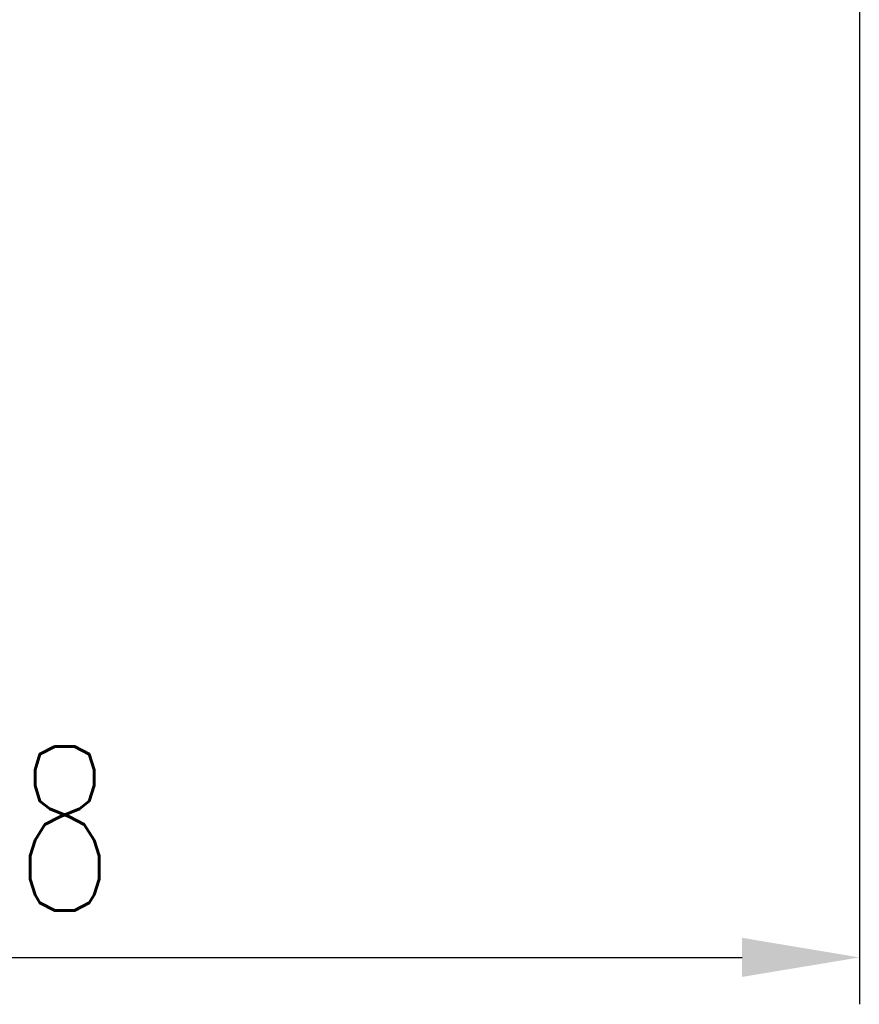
# Model space of a CAD drawing. Extents: x 24.2 to 108.5, y 37.1 to 84.
# Tile 30 of 53: x 92.8 to 101.8, y 37.1 to 47.6. Entities that reach past the tile are written whole.
import ezdxf

# ---------------------------------------------------------------- set-up
doc = ezdxf.new("R2010")
doc.units = 0
doc.header["$MEASUREMENT"] = 0
doc.header["$PDMODE"] = 1
doc.linetypes.add('PH-20', pattern=[23.2, 20, -1, 0.1, -1, 0.1, -1])
doc.layers.get('DEFPOINTS').update_dxf_attribs({"linetype": 'PH-20'})
doc.layers.add('DIM', color=4, linetype='CONTINUOUS')
doc.styles.add('DIM-7', font='SIMPLEX.shx', dxfattribs={"width": 0.7, "bigfont": 'chineset.shx'})
doc.dimstyles.new('CNS', dxfattribs={"dimtxt": 3.5, "dimasz": 2.5, "dimexe": 1, "dimexo": 1.5, "dimgap": 0.09, "dimtad": 0, "dimdsep": 46, "dimtxsty": 'DIM-7', "dimcen": 0.09, "dimclrd": 1, "dimclre": 1, "dimclrt": 4, "dimadec": 0, "dimazin": 0, "dimtfac": 1, "dimtix": 1, "dimtmove": 2, "dimatfit": 3, "dimfxl": 1, "dimtvp": 0.971429, "dimtolj": 1, "dimarcsym": 0})

# ---------------------------------------------------------------- blocks, each defined once
blk = doc.blocks.new('*D3')
at = {"layer": 'DEFPOINTS', "color": 0, "linetype": 'Continuous', "transparency": 16777216}
for p in [(101.769, 50.789), (83.769, 44.289), (101.769, 37.575)]:
    blk.add_point(p, dxfattribs=at)
at = {"layer": 'DIM', "color": 7, "linetype": 'Continuous', "lineweight": -2, "transparency": 16777216}
for p, q in [((101.769, 50.039), (101.769, 37.075)), ((83.769, 43.539), (83.769, 37.075)), ((85.019, 37.575), (100.519, 37.575))]:
    blk.add_line(p, q, dxfattribs=at)
at = {"layer": 'DIM', "color": 7, "linetype": 'Continuous', "transparency": 16777216}
for points in [[(85.019, 37.784), (85.019, 37.367), (83.769, 37.575)], [(100.519, 37.784), (100.519, 37.367), (101.769, 37.575)]]:
    blk.add_solid(points, dxfattribs=at)
at = {"layer": 'DIM', "color": 7, "linetype": 'Continuous', "transparency": 16777216, "insert": (92.769, 38.95), "char_height": 1.75, "attachment_point": 5, "style": 'DIM-7'}
blk.add_mtext('\\A1;18', dxfattribs=at)

msp = doc.modelspace()

# ---------------------------------------------------------------- dimensions: what is measured, and where the dimension line sits
at = {"layer": 'DIM', "color": 7, "linetype": 'Continuous'}
dim = msp.add_linear_dim(base=(101.769, 37.575), p1=(83.769, 44.289), p2=(101.769, 50.789), angle=180, dimstyle='CNS', override={"dimscale": 0.5, "dimgap": 1, "dimtad": 1, "dimclrd": 7, "dimclre": 7, "dimclrt": 7, "dimtol": 0, "dimlim": 0, "dimtp": -0.006, "dimtm": 0.017, "dimtfac": 0.6, "dimtdec": 3, "dimtmove": 1}, dxfattribs=at)
dim.commit()
dim.dimension.update_dxf_attribs({"geometry": '*D3', "text_midpoint": (92.769, 38.95)})

doc.saveas('drawing.dxf')
